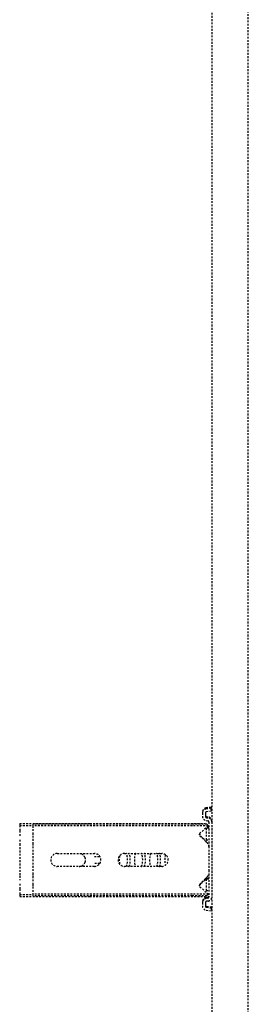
# Model space of a CAD drawing. Header units: centimetres. Extents: x 47725 to 65780, y 1899 to 12037.
# Tile 63 of 156: x 50602 to 50618, y 4791 to 4860. Entities that reach past the tile are written whole.
import ezdxf

# ---------------------------------------------------------------- set-up
doc = ezdxf.new("R2010")
doc.units = ezdxf.units.CM
doc.header["$LTSCALE"] = 0.02
doc.linetypes.add('DASHED2', pattern=[9.525, 6.35, -3.175])
doc.layers.add('CKDRZWI_', color=7, linetype='Continuous')

# ---------------------------------------------------------------- blocks, each defined once
blk = doc.blocks.new('A$7E8814B27261F1')
at = {"color": 7, "linetype": 'DASHED2', "ltscale": 10}
for p, q in [((2901.79, 4584.23), (2901.79, 4535.24)), ((2903.21, 4584.23), (2901.79, 4584.23)), ((2903.21, 4584.23), (2903.21, 4575)), ((2906.93, 4584.23), (2903.21, 4584.23)), ((2910.66, 4584.23), (2906.93, 4584.23)), ((2916.16, 4584.23), (2913.18, 4584.23)), ((2938.42, 4584.23), (2916.16, 4584.23)), ((2941.4, 4584.23), (2938.42, 4584.23)), ((2947.66, 4584.23), (2943.93, 4584.23)), ((2951.37, 4584.23), (2947.66, 4584.23)), ((2951.37, 4584.23), (2951.37, 4575)), ((2952.79, 4584.23), (2951.37, 4584.23)), ((2952.79, 4584.23), (2952.79, 4535.24)), ((2903.47, 4575), (2902.34, 4575)), ((2902.34, 4463.5), (2902.34, 4575)), ((2903.47, 4463.5), (2903.47, 4575)), ((2908.57, 4575), (2903.47, 4575)), ((2910.32, 4575), (2908.57, 4575)), ((2915.92, 4575), (2910.32, 4575)), ((2917.83, 4575), (2915.92, 4575)), ((2936.75, 4575), (2917.83, 4575)), ((2938.66, 4575), (2936.75, 4575)), ((2944.26, 4575), (2938.66, 4575)), ((2946.01, 4575), (2944.26, 4575)), ((2951.11, 4575), (2946.01, 4575)), ((2952.25, 4575), (2951.11, 4575)), ((2951.11, 4463.5), (2951.11, 4575)), ((2952.25, 4463.5), (2952.25, 4575)), ((2922.79, 4532), (2922.79, 4558)), ((2931.79, 4558), (2931.79, 4532)), ((2901.79, 4535.24), (2901.79, 4523.53)), ((2952.79, 4535.24), (2952.79, 4523.53)), ((2924.79, 4528.26), (2924.79, 4532.04)), ((2929.79, 4532.04), (2929.79, 4528.26)), ((2901.79, 4523.53), (2901.79, 4455.21)), ((2952.79, 4523.53), (2952.79, 4455.21)), ((2922.79, 4485), (2922.79, 4511)), ((2931.79, 4511), (2931.79, 4485)), ((2902.34, 4453.45), (2902.34, 4463.5)), ((2903.47, 4452.46), (2903.47, 4463.5)), ((2908.57, 4458.33), (2903.47, 4452.46)), ((2915.92, 4452.79), (2910.32, 4458.39)), ((2913.18, 4454.84), (2910.66, 4457.66)), ((2944.26, 4458.39), (2938.66, 4452.79)), ((2943.93, 4457.66), (2941.4, 4454.84)), ((2951.11, 4452.46), (2946.01, 4458.33)), ((2951.11, 4452.46), (2951.11, 4463.5)), ((2952.25, 4453.45), (2952.25, 4463.5)), ((2892.25, 4453.87), (2891.83, 4450.5)), ((2894.23, 4453.62), (2893.82, 4450.26)), ((2894.95, 4453.62), (2894.53, 4450.26)), ((2897.42, 4456.5), (2895.22, 4456.5)), ((2897.42, 4454.5), (2895.22, 4454.5)), ((2898.13, 4456.5), (2897.42, 4456.5)), ((2898.53, 4452.63), (2898.41, 4453.62)), ((2900.51, 4452.88), (2900.39, 4453.87)), ((2901.23, 4452.88), (2901.11, 4453.87)), ((2917.83, 4452), (2901.51, 4452)), ((2901.79, 4455.21), (2901.79, 4454.91)), ((2902.34, 4454.37), (2901.79, 4454.91)), ((2903.47, 4452.46), (2902.34, 4453.45)), ((2913.94, 4454), (2905.94, 4454)), ((2905.94, 4454), (2905.94, 4452)), ((2914.41, 4454), (2913.94, 4454)), ((2913.94, 4452), (2913.94, 4454)), ((2914.41, 4452), (2914.41, 4454)), ((2920.15, 4452), (2917.83, 4452)), ((2934.44, 4452), (2920.15, 4452)), ((2936.75, 4452), (2934.44, 4452)), ((2953.74, 4452), (2936.75, 4452)), ((2949.44, 4454), (2941.44, 4454)), ((2941.44, 4454), (2941.44, 4452)), ((2949.78, 4454), (2949.44, 4454)), ((2949.44, 4452), (2949.44, 4454)), ((2949.91, 4452), (2949.91, 4453.85)), ((2952.25, 4453.45), (2951.11, 4452.46)), ((2952.79, 4454.91), (2952.25, 4454.37)), ((2952.79, 4455.21), (2952.79, 4454.91)), ((2954.85, 4453.87), (2954.73, 4452.88)), ((2956.83, 4453.62), (2956.71, 4452.63)), ((2957.55, 4453.62), (2957.43, 4452.63)), ((2960.02, 4456.5), (2957.83, 4456.5)), ((2960.02, 4454.5), (2957.83, 4454.5)), ((2960.73, 4456.5), (2960.02, 4456.5)), ((2961.42, 4450.26), (2961.01, 4453.62)), ((2963.41, 4450.5), (2963, 4453.87)), ((2964.12, 4450.5), (2963.71, 4453.87)), ((4186.6, 4450), (711.34, 4450)), ((2893.82, 4450.26), (2891.83, 4450.5)), ((2894.53, 4450.26), (2893.82, 4450.26)), ((2953.74, 4450), (2901.51, 4450)), ((2954.45, 4450), (2953.74, 4450)), ((2961.42, 4450.26), (2963.41, 4450.5)), ((2962.14, 4450.26), (2961.42, 4450.26)), ((2962.14, 4450.26), (2964.12, 4450.5)), ((2964.12, 4450.5), (2963.41, 4450.5)), ((711.34, 4424.5), (4186.6, 4424.5))]:
    blk.add_line(p, q, dxfattribs=at)
for centre, radius, start, end in [((2927.29, 4558), 4.5, 0, 180), ((2927.29, 4542.73), 4.5, 180, 204.83331), ((2927.29, 4542.73), 4.5, 204.83331, 247.88696), ((2927.29, 4542.73), 4.5, 292.11304, 335.16669), ((2927.29, 4542.73), 4.5, 335.16669, 0), ((2927.29, 4542.73), 4.5, 247.88696, 292.11304), ((2927.29, 4532), 4.5, 180, 0), ((2927.29, 4511), 4.5, 0, 180), ((2927.29, 4485), 4.5, 180, 0), ((2909.47, 4457.54), 1.2, 45, 139), ((2908.79, 4456), 2.5, 41.74368, 90.86357), ((2945.79, 4456), 2.5, 89.53946, 138.25632), ((2945.11, 4457.54), 1.2, 41, 135), ((2916.16, 4457.5), 4, 221.74368, 241.04498), ((2916.16, 4457.5), 4, 243.95795, 253.96176), ((2917.83, 4454.7), 2.7, 225, 270), ((2936.75, 4454.7), 2.7, 270, 315), ((2938.42, 4457.5), 4, 286.03824, 318.25632)]:
    blk.add_arc(centre, radius, start, end, dxfattribs=at)
for centre, major_axis, ratio, start_param, end_param in [((2927.29, 4513.68), (-4.5, 0), 0.220826, 4.012655, 5.412123), ((2927.29, 4509.89), (-4.5, 0), 0.220826, 0, 3.141593), ((2927.29, 4507.94), (4.5, 0), 0.220826, 3.141593, 6.283185), ((2927.29, 4503.08), (-4.5, 0), 0.220826, 3.141593, 6.283185), ((2927.29, 4499.29), (-4.5, 0), 0.220826, 0, 3.141593), ((2927.29, 4497.34), (4.5, 0), 0.220826, 3.141593, 6.283185), ((2927.29, 4492.48), (-4.5, 0), 0.220826, 3.141593, 6.283185), ((2927.29, 4488.69), (-4.5, 0), 0.220826, 0, 3.141593), ((2927.29, 4486.74), (4.5, 0), 0.220826, 3.141593, 6.283185), ((2927.29, 4481.88), (-4.5, 0), 0.220826, 3.744806, 5.679972), ((2895.22, 4453.5), (0, 3), 0.999962, 0, 1.448623), ((2895.22, 4453.5), (0, 1), 0.999962, 0, 1.448623), ((2895.94, 4453.5), (0, 1), 0.999962, 0, 1.448623), ((2897.42, 4453.5), (0, -3), 0.999962, 1.692969, 3.141593), ((2897.42, 4453.5), (0, -1), 0.999962, 1.692969, 3.141593), ((2898.13, 4453.5), (0, -3), 0.999962, 1.692969, 3.141593), ((2901.51, 4453), (0, -3), 0.999962, 4.834562, 6.283185), ((2901.51, 4453), (0, -1), 0.999962, 4.834562, 6.283185), ((2902.22, 4453), (0, -1), 0.999962, 4.834562, 6.283185), ((2953.74, 4453), (0, 1), 0.999962, 3.141593, 4.590216), ((2953.74, 4453), (0, 3), 0.999962, 3.141593, 4.590216), ((2954.45, 4453), (0, 3), 0.999962, 3.141593, 4.590216), ((2957.83, 4453.5), (0, 3), 0.999962, 0, 1.448623), ((2957.83, 4453.5), (0, 1), 0.999962, 0, 1.448623), ((2958.54, 4453.5), (0, 1), 0.999962, 0, 1.448623), ((2960.02, 4453.5), (0, -3), 0.999962, 1.692969, 3.141593), ((2960.02, 4453.5), (0, -1), 0.999962, 1.692969, 3.141593), ((2960.73, 4453.5), (0, -3), 0.999962, 1.692969, 3.141593)]:
    blk.add_ellipse(centre, major_axis=major_axis, ratio=ratio, start_param=start_param, end_param=end_param, dxfattribs=at)

msp = doc.modelspace()

# ---------------------------------------------------------------- block references
at = {"layer": 'CKDRZWI_', "xscale": 0.1, "yscale": 0.1, "zscale": 0.1, "rotation": 89.99999999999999}
msp.add_blockref('A$7E8814B27261F1', (51060.429, 4508.604), dxfattribs=at)

doc.saveas('drawing.dxf')
